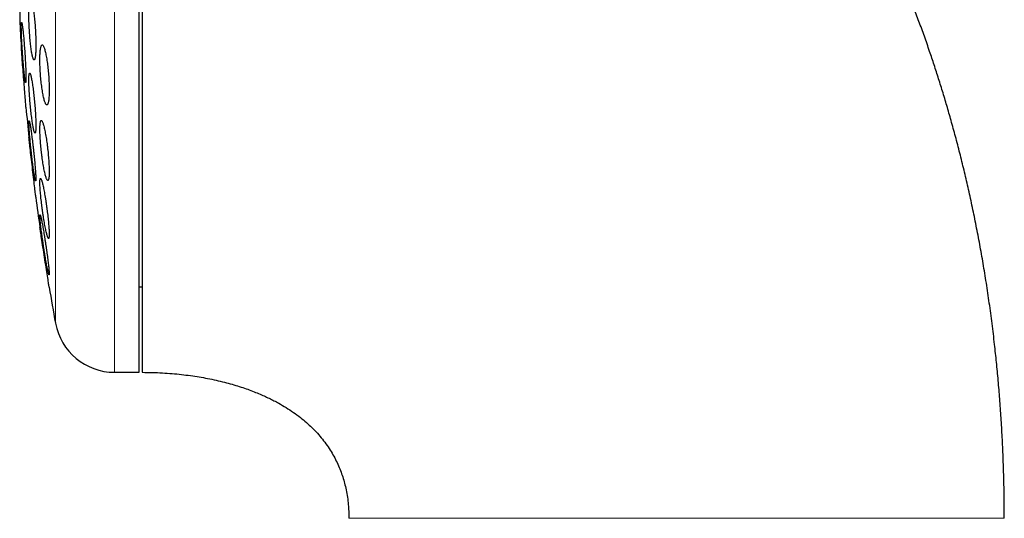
# Model space of a CAD drawing. Header units: millimetres. Extents: x 8 to 913, y 12 to 937.
# Tile 47 of 70: x 249 to 281, y 807 to 823. Entities that reach past the tile are written whole.
import ezdxf

# ---------------------------------------------------------------- set-up
doc = ezdxf.new("R2010")
doc.units = ezdxf.units.MM

msp = doc.modelspace()

# ---------------------------------------------------------------- linework, layer by layer
at = {"color": 252, "linetype": 'Continuous', "lineweight": 0}
for p, q in [((251.806, 843.413), (251.806, 811.413)), ((249.839, 827.413), (249.839, 813.052))]:
    msp.add_line(p, q, dxfattribs=at)
at = {"color": 7, "linetype": 'Continuous', "lineweight": 30}
for p, q in [((252.632, 811.413), (252.632, 843.413)), ((248.646, 827.413), (248.646, 823.163)), ((252.632, 814.263), (252.732, 814.263)), ((251.806, 811.413), (252.632, 811.413))]:
    msp.add_line(p, q, dxfattribs=at)
at = {"color": 7, "linetype": 'Continuous', "lineweight": 30, "flags": 128}
for points in [[(248.856, 820.25), (248.855, 820.251), (248.855, 820.26), (248.854, 820.276), (248.852, 820.298), (248.849, 820.328), (248.847, 820.364), (248.843, 820.406), (248.84, 820.454), (248.836, 820.507), (248.831, 820.566), (248.826, 820.631), (248.821, 820.699), (248.815, 820.77), (248.809, 820.846), (248.803, 820.926), (248.797, 821.006), (248.79, 821.088), (248.784, 821.172), (248.777, 821.258), (248.771, 821.34), (248.764, 821.423), (248.758, 821.507), (248.751, 821.589), (248.745, 821.666), (248.74, 821.741), (248.734, 821.813), (248.729, 821.882), (248.724, 821.944), (248.719, 822.002), (248.715, 822.055), (248.712, 822.103), (248.708, 822.143), (248.706, 822.178), (248.704, 822.206), (248.702, 822.227), (248.701, 822.244), (248.7, 822.249), (248.7, 822.249)], [(249.184, 817.25), (249.184, 817.251), (249.183, 817.26), (249.181, 817.276), (249.179, 817.298), (249.175, 817.327), (249.171, 817.363), (249.166, 817.405), (249.161, 817.453), (249.155, 817.506), (249.148, 817.564), (249.14, 817.629), (249.132, 817.696), (249.124, 817.767), (249.115, 817.843), (249.106, 817.922), (249.097, 818.002), (249.087, 818.084), (249.078, 818.168), (249.068, 818.254), (249.058, 818.338), (249.048, 818.421), (249.039, 818.505), (249.029, 818.587), (249.02, 818.664), (249.011, 818.74), (249.003, 818.812), (248.995, 818.882), (248.988, 818.944), (248.981, 819.002), (248.975, 819.055), (248.969, 819.103), (248.965, 819.144), (248.961, 819.178), (248.957, 819.206), (248.955, 819.228), (248.953, 819.244), (248.952, 819.249), (248.952, 819.249)], [(249.629, 814.25), (249.629, 814.251), (249.627, 814.26), (249.625, 814.276), (249.621, 814.298), (249.617, 814.327), (249.611, 814.362), (249.605, 814.404), (249.598, 814.451), (249.59, 814.504), (249.581, 814.562), (249.571, 814.626), (249.56, 814.692), (249.549, 814.764), (249.538, 814.839), (249.525, 814.918), (249.513, 814.998), (249.5, 815.08), (249.487, 815.164), (249.474, 815.25), (249.461, 815.334), (249.448, 815.417), (249.435, 815.501), (249.422, 815.584), (249.41, 815.662), (249.399, 815.738), (249.387, 815.811), (249.376, 815.881), (249.367, 815.944), (249.358, 816.002), (249.349, 816.056), (249.342, 816.104), (249.336, 816.144), (249.33, 816.178), (249.326, 816.206), (249.323, 816.228), (249.32, 816.244), (249.32, 816.249), (249.32, 816.249)]]:
    msp.add_lwpolyline(points, dxfattribs=at)
at = {"color": 7, "linetype": 'Continuous', "lineweight": 30}
for centre, radius, start, end in [((328.096, 827.413), 79.564, 183.06198, 183.72117), ((328.096, 827.413), 79.564, 185.1653, 185.88928), ((328.096, 827.413), 79.564, 187.33874, 188.0659), ((328.096, 827.413), 79.564, 189.52285, 190.39867), ((251.806, 813.413), 2, 190.3987, 270)]:
    msp.add_arc(centre, radius, start, end, dxfattribs=at)
for points, knots in [([(281.459, 806.545), (281.459, 806.775), (281.457, 807.234), (281.443, 807.915), (281.421, 808.586), (281.391, 809.246), (281.354, 809.891), (281.31, 810.522), (281.258, 811.139), (281.201, 811.745), (281.133, 812.378), (281.054, 813.036), (280.962, 813.717), (280.863, 814.384), (280.757, 815.036), (280.644, 815.674), (280.525, 816.297), (280.4, 816.907), (280.271, 817.502), (280.136, 818.083), (279.996, 818.651), (279.853, 819.204), (279.709, 819.735), (279.564, 820.242), (279.419, 820.727), (279.272, 821.2), (279.123, 821.662), (278.965, 822.134), (278.797, 822.617), (278.618, 823.109), (278.439, 823.585), (278.258, 824.047), (278.077, 824.495), (277.896, 824.928), (277.709, 825.361), (277.517, 825.792), (277.319, 826.221), (277.123, 826.634), (276.929, 827.031), (276.737, 827.412), (276.547, 827.778), (276.361, 828.13), (276.177, 828.466), (275.998, 828.788), (275.823, 829.094), (275.653, 829.384), (275.487, 829.662), (275.319, 829.939), (275.147, 830.214), (274.97, 830.494), (274.787, 830.776), (274.594, 831.067), (274.39, 831.368), (274.175, 831.678), (273.949, 831.995), (273.704, 832.333), (273.437, 832.689), (273.147, 833.064), (272.842, 833.447), (272.521, 833.837), (272.204, 834.21), (271.891, 834.566), (271.586, 834.904), (271.268, 835.245), (270.938, 835.588), (270.595, 835.933), (270.246, 836.272), (269.891, 836.606), (269.53, 836.933), (269.157, 837.26), (268.772, 837.586), (268.369, 837.914), (267.948, 838.243), (267.508, 838.573), (267.053, 838.899), (266.583, 839.221), (266.097, 839.539), (265.597, 839.85), (265.094, 840.146), (264.592, 840.427), (264.09, 840.693), (263.574, 840.951), (263.044, 841.201), (262.499, 841.442), (261.967, 841.662), (261.449, 841.862), (260.948, 842.043), (260.435, 842.216), (259.911, 842.379), (259.379, 842.532), (258.838, 842.674), (258.289, 842.805), (257.729, 842.924), (257.197, 843.025), (256.693, 843.109), (256.22, 843.179), (255.739, 843.24), (255.25, 843.293), (254.757, 843.336), (254.26, 843.37), (253.757, 843.395), (253.247, 843.41), (252.905, 843.412), (252.732, 843.413)], [0, 0, 0, 0, 0.013311, 0.026416, 0.039318, 0.052017, 0.064516, 0.076599, 0.088492, 0.100198, 0.111716, 0.125188, 0.138401, 0.151357, 0.164059, 0.17651, 0.188711, 0.200666, 0.212377, 0.223847, 0.235077, 0.246071, 0.25683, 0.266761, 0.276488, 0.286011, 0.295334, 0.304458, 0.314769, 0.324818, 0.334607, 0.344141, 0.353421, 0.362449, 0.371229, 0.380601, 0.389678, 0.398463, 0.406958, 0.415166, 0.42309, 0.430732, 0.438094, 0.44518, 0.451991, 0.458414, 0.464577, 0.470679, 0.477083, 0.483285, 0.489751, 0.496476, 0.503461, 0.510702, 0.518198, 0.525946, 0.534759, 0.543872, 0.553283, 0.56299, 0.57299, 0.581546, 0.590302, 0.599257, 0.608411, 0.617762, 0.62731, 0.636492, 0.645847, 0.655377, 0.66508, 0.674956, 0.685342, 0.695915, 0.706676, 0.717626, 0.728767, 0.740102, 0.751633, 0.762378, 0.773294, 0.784384, 0.795652, 0.807102, 0.818739, 0.828845, 0.839095, 0.849493, 0.860045, 0.870754, 0.881431, 0.89227, 0.903276, 0.914457, 0.923531, 0.932724, 0.942039, 0.951481, 0.961053, 0.970584, 0.98025, 0.990054, 1, 1, 1, 1]), ([(252.732, 831.602), (252.732, 831.431), (252.732, 831.088), (252.732, 830.57), (252.732, 830.049), (252.732, 829.526), (252.732, 829), (252.732, 828.471), (252.732, 827.941), (252.732, 827.41), (252.732, 826.879), (252.732, 826.35), (252.732, 825.823), (252.732, 825.297), (252.732, 824.773), (252.732, 824.251), (252.732, 823.732), (252.732, 823.217), (252.732, 822.709), (252.732, 822.206), (252.732, 821.708), (252.732, 821.216), (252.732, 820.729), (252.732, 820.251), (252.732, 819.78), (252.732, 819.319), (252.732, 818.867), (252.732, 818.424), (252.732, 817.99), (252.732, 817.566), (252.732, 817.153), (252.732, 816.752), (252.732, 816.362), (252.732, 815.986), (252.732, 815.621), (252.732, 815.27), (252.732, 814.93), (252.732, 814.605), (252.732, 814.294), (252.732, 813.998), (252.732, 813.717), (252.732, 813.45), (252.732, 813.199), (252.732, 812.963), (252.732, 812.743), (252.732, 812.539), (252.732, 812.351), (252.732, 812.181), (252.732, 812.027), (252.732, 811.89), (252.732, 811.769), (252.732, 811.666), (252.732, 811.58), (252.732, 811.512), (252.732, 811.461), (252.732, 811.428), (252.732, 811.413), (252.732, 811.415), (252.732, 811.415)], [0, 0, 0, 0, 0.018101, 0.036151, 0.054171, 0.07218, 0.090198, 0.108245, 0.126341, 0.144444, 0.162496, 0.180517, 0.198526, 0.216543, 0.234589, 0.252682, 0.270786, 0.288837, 0.306858, 0.324867, 0.342884, 0.36093, 0.379024, 0.397127, 0.415179, 0.433199, 0.451208, 0.469225, 0.487271, 0.505365, 0.523468, 0.54152, 0.55954, 0.577549, 0.595566, 0.613612, 0.631706, 0.649809, 0.667861, 0.685881, 0.70389, 0.721908, 0.739953, 0.758047, 0.77615, 0.794202, 0.812223, 0.830231, 0.848249, 0.866294, 0.884388, 0.902489, 0.920539, 0.938559, 0.956568, 0.974586, 0.992633, 1, 1, 1, 1]), ([(249.01, 823.831), (249.007, 823.83), (248.999, 823.828), (248.989, 823.808), (248.98, 823.777), (248.972, 823.734), (248.965, 823.679), (248.96, 823.614), (248.956, 823.538), (248.953, 823.454), (248.952, 823.363), (248.952, 823.264), (248.954, 823.161), (248.957, 823.053), (248.962, 822.943), (248.968, 822.831), (248.975, 822.72), (248.983, 822.609), (248.992, 822.502), (249.003, 822.398), (249.014, 822.3), (249.026, 822.208), (249.038, 822.124), (249.051, 822.049), (249.064, 821.983), (249.077, 821.928), (249.09, 821.885), (249.103, 821.854), (249.115, 821.835), (249.127, 821.829), (249.138, 821.836), (249.148, 821.856), (249.157, 821.888), (249.165, 821.932), (249.171, 821.987), (249.177, 822.053), (249.181, 822.129), (249.183, 822.214), (249.184, 822.306), (249.184, 822.405), (249.182, 822.509), (249.179, 822.616), (249.174, 822.727), (249.169, 822.838), (249.161, 822.95), (249.153, 823.06), (249.144, 823.168), (249.133, 823.271), (249.122, 823.369), (249.11, 823.46), (249.098, 823.544), (249.085, 823.618), (249.072, 823.683), (249.059, 823.737), (249.046, 823.78), (249.033, 823.81), (249.021, 823.828), (249.014, 823.83), (249.01, 823.831)], [0, 0, 0, 0, 0.01788, 0.035817, 0.053696, 0.071581, 0.089522, 0.107406, 0.125206, 0.143064, 0.160864, 0.178583, 0.196358, 0.214078, 0.231786, 0.24955, 0.267258, 0.28503, 0.302857, 0.320628, 0.338509, 0.356447, 0.374328, 0.392319, 0.410367, 0.428358, 0.44641, 0.46452, 0.482572, 0.50061, 0.518706, 0.536744, 0.554697, 0.572707, 0.59066, 0.608495, 0.626388, 0.644223, 0.661961, 0.679755, 0.697493, 0.715195, 0.732954, 0.750656, 0.768401, 0.786201, 0.803946, 0.82179, 0.839691, 0.857536, 0.875497, 0.893514, 0.911474, 0.929516, 0.947614, 0.965655, 0.982828, 1, 1, 1, 1]), ([(248.711, 823.075), (248.709, 823.074), (248.706, 823.071), (248.703, 823.052), (248.701, 823.021), (248.7, 822.978), (248.7, 822.924), (248.701, 822.859), (248.703, 822.784), (248.705, 822.7), (248.709, 822.609), (248.714, 822.51), (248.719, 822.407), (248.725, 822.299), (248.732, 822.188), (248.739, 822.076), (248.747, 821.963), (248.755, 821.852), (248.763, 821.744), (248.772, 821.64), (248.781, 821.541), (248.79, 821.449), (248.798, 821.365), (248.806, 821.29), (248.814, 821.225), (248.822, 821.171), (248.829, 821.128), (248.835, 821.097), (248.841, 821.079), (248.846, 821.073), (248.849, 821.08), (248.852, 821.1), (248.854, 821.132), (248.856, 821.175), (248.856, 821.23), (248.855, 821.296), (248.853, 821.372), (248.85, 821.456), (248.846, 821.548), (248.842, 821.646), (248.837, 821.75), (248.83, 821.859), (248.824, 821.969), (248.816, 822.082), (248.809, 822.194), (248.8, 822.305), (248.792, 822.413), (248.783, 822.517), (248.774, 822.615), (248.766, 822.707), (248.757, 822.79), (248.749, 822.865), (248.741, 822.929), (248.733, 822.983), (248.726, 823.025), (248.72, 823.054), (248.715, 823.072), (248.712, 823.074), (248.711, 823.075)], [0, 0, 0, 0, 0.017812, 0.035682, 0.053494, 0.071307, 0.089177, 0.106991, 0.12479, 0.142646, 0.160446, 0.17826, 0.19613, 0.213944, 0.231801, 0.249714, 0.26757, 0.285479, 0.303445, 0.321354, 0.339303, 0.357308, 0.375257, 0.393215, 0.41123, 0.429187, 0.44712, 0.465109, 0.483041, 0.500925, 0.518865, 0.536748, 0.554581, 0.57247, 0.590302, 0.608105, 0.625963, 0.643766, 0.661571, 0.679433, 0.697239, 0.71508, 0.732978, 0.750819, 0.768712, 0.786662, 0.804555, 0.822494, 0.84049, 0.858429, 0.876388, 0.894404, 0.912363, 0.930306, 0.948307, 0.96625, 0.983125, 1, 1, 1, 1]), ([(249.397, 822.331), (249.392, 822.33), (249.382, 822.328), (249.369, 822.308), (249.357, 822.277), (249.346, 822.234), (249.337, 822.179), (249.33, 822.114), (249.324, 822.038), (249.321, 821.954), (249.319, 821.863), (249.32, 821.765), (249.322, 821.662), (249.326, 821.555), (249.332, 821.445), (249.34, 821.334), (249.349, 821.223), (249.36, 821.113), (249.372, 821.006), (249.386, 820.902), (249.401, 820.804), (249.416, 820.712), (249.433, 820.628), (249.45, 820.552), (249.467, 820.486), (249.485, 820.43), (249.502, 820.387), (249.52, 820.355), (249.536, 820.335), (249.552, 820.329), (249.567, 820.336), (249.58, 820.355), (249.592, 820.388), (249.603, 820.432), (249.612, 820.487), (249.619, 820.554), (249.624, 820.63), (249.628, 820.714), (249.629, 820.806), (249.629, 820.904), (249.626, 821.008), (249.622, 821.115), (249.616, 821.225), (249.608, 821.336), (249.599, 821.447), (249.588, 821.556), (249.575, 821.663), (249.561, 821.767), (249.547, 821.864), (249.531, 821.956), (249.514, 822.04), (249.497, 822.115), (249.48, 822.181), (249.462, 822.235), (249.445, 822.278), (249.428, 822.309), (249.412, 822.328), (249.402, 822.33), (249.397, 822.331)], [0, 0, 0, 0, 0.0178819, 0.0358199, 0.0537008, 0.0715902, 0.0895371, 0.1074255, 0.1251655, 0.1429628, 0.1607024, 0.1782993, 0.1959526, 0.2135498, 0.2311271, 0.2487602, 0.2663384, 0.2840258, 0.301769, 0.3194574, 0.3373378, 0.3552743, 0.3731554, 0.3912303, 0.4093623, 0.4274374, 0.4456239, 0.4638684, 0.4820544, 0.5002173, 0.5184387, 0.5366006, 0.5546128, 0.5726834, 0.5906946, 0.6084973, 0.6263577, 0.6441598, 0.6617891, 0.679475, 0.6971043, 0.7146714, 0.7322944, 0.7498621, 0.7675025, 0.7851985, 0.8028399, 0.8206565, 0.838529, 0.8563465, 0.8743676, 0.8924455, 0.910467, 0.9286328, 0.9468563, 0.9650218, 0.982511, 1, 1, 1, 1]), ([(248.979, 821.393), (248.977, 821.392), (248.971, 821.39), (248.965, 821.37), (248.96, 821.339), (248.956, 821.296), (248.953, 821.242), (248.952, 821.177), (248.953, 821.103), (248.954, 821.019), (248.958, 820.928), (248.962, 820.83), (248.968, 820.727), (248.975, 820.62), (248.984, 820.51), (248.993, 820.398), (249.004, 820.286), (249.015, 820.175), (249.027, 820.067), (249.039, 819.963), (249.052, 819.864), (249.065, 819.772), (249.078, 819.687), (249.091, 819.611), (249.104, 819.546), (249.116, 819.49), (249.128, 819.447), (249.139, 819.416), (249.149, 819.397), (249.158, 819.391), (249.165, 819.398), (249.172, 819.417), (249.177, 819.449), (249.181, 819.493), (249.184, 819.548), (249.184, 819.614), (249.184, 819.689), (249.182, 819.773), (249.179, 819.864), (249.174, 819.963), (249.168, 820.066), (249.161, 820.174), (249.152, 820.284), (249.143, 820.396), (249.132, 820.508), (249.121, 820.618), (249.109, 820.726), (249.097, 820.83), (249.084, 820.929), (249.071, 821.021), (249.058, 821.105), (249.045, 821.18), (249.032, 821.245), (249.02, 821.299), (249.008, 821.342), (248.997, 821.372), (248.988, 821.39), (248.982, 821.392), (248.979, 821.393)], [0, 0, 0, 0, 0.01777, 0.035597, 0.053366, 0.071139, 0.088969, 0.106742, 0.12446, 0.142234, 0.159952, 0.177661, 0.195426, 0.213135, 0.230909, 0.248739, 0.266513, 0.284397, 0.302338, 0.320223, 0.338216, 0.356266, 0.37426, 0.392313, 0.410423, 0.428476, 0.446513, 0.464607, 0.482643, 0.500593, 0.518601, 0.53655, 0.554383, 0.572272, 0.590104, 0.607839, 0.625632, 0.643368, 0.66107, 0.678829, 0.696532, 0.714278, 0.732081, 0.749828, 0.767676, 0.78558, 0.803428, 0.821391, 0.839411, 0.857375, 0.875417, 0.893517, 0.911559, 0.929609, 0.947717, 0.965766, 0.982883, 1, 1, 1, 1]), ([(248.959, 819.802), (248.958, 819.801), (248.955, 819.798), (248.953, 819.779), (248.952, 819.748), (248.953, 819.706), (248.955, 819.652), (248.958, 819.587), (248.963, 819.513), (248.969, 819.43), (248.976, 819.339), (248.985, 819.241), (248.994, 819.138), (249.005, 819.03), (249.016, 818.92), (249.028, 818.808), (249.04, 818.695), (249.053, 818.584), (249.066, 818.475), (249.079, 818.37), (249.092, 818.271), (249.105, 818.179), (249.117, 818.094), (249.129, 818.018), (249.14, 817.953), (249.15, 817.898), (249.158, 817.855), (249.166, 817.824), (249.173, 817.806), (249.178, 817.8), (249.181, 817.807), (249.184, 817.826), (249.184, 817.858), (249.184, 817.902), (249.182, 817.956), (249.178, 818.021), (249.173, 818.096), (249.167, 818.18), (249.16, 818.271), (249.151, 818.369), (249.142, 818.473), (249.131, 818.581), (249.12, 818.691), (249.108, 818.804), (249.095, 818.916), (249.082, 819.027), (249.069, 819.136), (249.056, 819.24), (249.043, 819.339), (249.031, 819.431), (249.018, 819.515), (249.007, 819.59), (248.996, 819.655), (248.986, 819.709), (248.978, 819.751), (248.97, 819.781), (248.964, 819.799), (248.961, 819.801), (248.959, 819.802)], [0, 0, 0, 0, 0.017712, 0.035479, 0.053191, 0.070903, 0.088671, 0.106383, 0.124093, 0.141859, 0.15957, 0.177347, 0.19518, 0.212958, 0.230846, 0.248791, 0.26668, 0.284676, 0.30273, 0.320727, 0.33878, 0.356892, 0.374946, 0.39298, 0.411073, 0.429106, 0.447052, 0.465056, 0.483002, 0.50083, 0.518715, 0.536543, 0.554276, 0.572066, 0.589799, 0.607502, 0.625261, 0.642964, 0.660714, 0.678519, 0.696269, 0.714121, 0.732029, 0.749881, 0.767848, 0.785872, 0.803839, 0.821883, 0.839985, 0.858029, 0.876077, 0.894184, 0.912232, 0.930211, 0.948247, 0.966225, 0.983112, 1, 1, 1, 1]), ([(249.365, 819.812), (249.361, 819.811), (249.353, 819.808), (249.343, 819.789), (249.335, 819.758), (249.328, 819.716), (249.323, 819.661), (249.32, 819.597), (249.319, 819.522), (249.32, 819.439), (249.323, 819.349), (249.328, 819.251), (249.334, 819.149), (249.342, 819.042), (249.352, 818.933), (249.364, 818.822), (249.376, 818.71), (249.39, 818.6), (249.405, 818.492), (249.421, 818.388), (249.438, 818.289), (249.455, 818.196), (249.473, 818.11), (249.49, 818.034), (249.507, 817.967), (249.524, 817.912), (249.541, 817.868), (249.556, 817.836), (249.571, 817.816), (249.584, 817.81), (249.596, 817.817), (249.606, 817.836), (249.614, 817.868), (249.621, 817.912), (249.626, 817.966), (249.628, 818.032), (249.629, 818.107), (249.628, 818.191), (249.625, 818.282), (249.62, 818.379), (249.614, 818.482), (249.605, 818.589), (249.595, 818.699), (249.584, 818.81), (249.571, 818.921), (249.557, 819.031), (249.542, 819.139), (249.526, 819.243), (249.509, 819.342), (249.492, 819.434), (249.474, 819.519), (249.457, 819.595), (249.44, 819.661), (249.423, 819.716), (249.406, 819.759), (249.391, 819.79), (249.377, 819.809), (249.369, 819.811), (249.365, 819.812)], [0, 0, 0, 0, 0.01773, 0.035516, 0.053246, 0.070982, 0.088776, 0.106511, 0.124132, 0.141809, 0.15943, 0.177, 0.194625, 0.212195, 0.229847, 0.247554, 0.265207, 0.283039, 0.300926, 0.318759, 0.336792, 0.354883, 0.372917, 0.391089, 0.409318, 0.427489, 0.44567, 0.46391, 0.48209, 0.500146, 0.518261, 0.536316, 0.554168, 0.572078, 0.58993, 0.607592, 0.625311, 0.642973, 0.660542, 0.678168, 0.695738, 0.71335, 0.731017, 0.74863, 0.766399, 0.784225, 0.801995, 0.81997, 0.838002, 0.855978, 0.874119, 0.892318, 0.910459, 0.928653, 0.946905, 0.965097, 0.982549, 1, 1, 1, 1]), ([(249.34, 817.879), (249.338, 817.878), (249.332, 817.875), (249.326, 817.856), (249.322, 817.826), (249.32, 817.783), (249.319, 817.73), (249.321, 817.666), (249.324, 817.592), (249.33, 817.509), (249.337, 817.419), (249.345, 817.322), (249.356, 817.22), (249.367, 817.113), (249.381, 817.003), (249.395, 816.892), (249.41, 816.78), (249.426, 816.669), (249.443, 816.56), (249.461, 816.455), (249.478, 816.355), (249.496, 816.262), (249.513, 816.176), (249.53, 816.1), (249.546, 816.033), (249.561, 815.977), (249.575, 815.934), (249.588, 815.902), (249.599, 815.883), (249.609, 815.877), (249.616, 815.884), (249.623, 815.903), (249.627, 815.935), (249.629, 815.978), (249.629, 816.032), (249.627, 816.097), (249.624, 816.171), (249.619, 816.254), (249.611, 816.345), (249.602, 816.442), (249.592, 816.545), (249.58, 816.652), (249.567, 816.762), (249.552, 816.873), (249.537, 816.985), (249.521, 817.096), (249.504, 817.205), (249.486, 817.31), (249.469, 817.409), (249.451, 817.502), (249.434, 817.587), (249.417, 817.663), (249.401, 817.729), (249.386, 817.784), (249.372, 817.827), (249.36, 817.857), (249.349, 817.876), (249.343, 817.878), (249.34, 817.879)], [0, 0, 0, 0, 0.01762, 0.035295, 0.052914, 0.070537, 0.088216, 0.105839, 0.123408, 0.141033, 0.158603, 0.176225, 0.193903, 0.211527, 0.229312, 0.247154, 0.26494, 0.282931, 0.300978, 0.318969, 0.337119, 0.355326, 0.373476, 0.391668, 0.409918, 0.428108, 0.446203, 0.464356, 0.482449, 0.50035, 0.518309, 0.536209, 0.553908, 0.571664, 0.589363, 0.606942, 0.624577, 0.642157, 0.659747, 0.677394, 0.694985, 0.712712, 0.730494, 0.748221, 0.76615, 0.784135, 0.802065, 0.820176, 0.838345, 0.856457, 0.874651, 0.892903, 0.911096, 0.929233, 0.947428, 0.965564, 0.982782, 1, 1, 1, 1]), ([(249.325, 816.664), (249.323, 816.663), (249.321, 816.66), (249.319, 816.641), (249.32, 816.611), (249.322, 816.568), (249.326, 816.515), (249.332, 816.451), (249.339, 816.377), (249.349, 816.295), (249.36, 816.205), (249.372, 816.108), (249.385, 816.005), (249.4, 815.898), (249.416, 815.788), (249.432, 815.676), (249.449, 815.563), (249.467, 815.451), (249.484, 815.342), (249.502, 815.236), (249.519, 815.136), (249.535, 815.043), (249.551, 814.957), (249.566, 814.881), (249.58, 814.815), (249.592, 814.76), (249.603, 814.717), (249.612, 814.686), (249.619, 814.667), (249.624, 814.662), (249.628, 814.669), (249.629, 814.688), (249.629, 814.719), (249.626, 814.763), (249.622, 814.817), (249.616, 814.881), (249.608, 814.955), (249.599, 815.038), (249.588, 815.129), (249.576, 815.226), (249.562, 815.329), (249.547, 815.437), (249.531, 815.547), (249.515, 815.659), (249.498, 815.772), (249.48, 815.884), (249.463, 815.993), (249.445, 816.098), (249.428, 816.198), (249.412, 816.291), (249.396, 816.375), (249.381, 816.451), (249.368, 816.516), (249.356, 816.571), (249.345, 816.613), (249.336, 816.643), (249.33, 816.661), (249.326, 816.663), (249.325, 816.664)], [0, 0, 0, 0, 0.0175789, 0.0352138, 0.0527925, 0.0703707, 0.088005, 0.1055836, 0.1231834, 0.1408387, 0.1584394, 0.176183, 0.1939823, 0.2117268, 0.2296735, 0.2476765, 0.2656238, 0.2837469, 0.3019274, 0.3200505, 0.3382451, 0.3564979, 0.3746919, 0.3928182, 0.411003, 0.4291283, 0.4470755, 0.4650809, 0.4830272, 0.5007662, 0.5185625, 0.536301, 0.553896, 0.5715473, 0.5891425, 0.6067188, 0.6243508, 0.6419279, 0.6596164, 0.6773605, 0.69505, 0.7129331, 0.7308724, 0.7487563, 0.7668342, 0.784969, 0.803047, 0.8212344, 0.8394798, 0.8576667, 0.8758278, 0.8940474, 0.9122075, 0.9302166, 0.948284, 0.9662921, 0.9831461, 1, 1, 1, 1]), ([(252.732, 811.413), (252.845, 811.412), (253.069, 811.41), (253.4, 811.396), (253.722, 811.373), (254.034, 811.343), (254.335, 811.305), (254.625, 811.261), (254.91, 811.21), (255.19, 811.151), (255.464, 811.086), (255.72, 811.016), (255.961, 810.943), (256.189, 810.867), (256.403, 810.788), (256.605, 810.708), (256.788, 810.628), (256.959, 810.549), (257.121, 810.468), (257.31, 810.366), (257.528, 810.238), (257.77, 810.079), (257.995, 809.914), (258.201, 809.743), (258.389, 809.569), (258.569, 809.383), (258.737, 809.186), (258.89, 808.981), (259.026, 808.773), (259.146, 808.563), (259.249, 808.352), (259.338, 808.14), (259.413, 807.928), (259.475, 807.713), (259.528, 807.486), (259.57, 807.248), (259.594, 807.046), (259.606, 806.892), (259.61, 806.811), (259.613, 806.755), (259.614, 806.717), (259.616, 806.67), (259.617, 806.611), (259.617, 806.568), (259.617, 806.545)], [0, 0, 0, 0, 0.035845, 0.070951, 0.105182, 0.138427, 0.170591, 0.201602, 0.2314, 0.262724, 0.292487, 0.320662, 0.347236, 0.372206, 0.396943, 0.419895, 0.441081, 0.460548, 0.479503, 0.498611, 0.528934, 0.559616, 0.590663, 0.617432, 0.644512, 0.671949, 0.699684, 0.72678, 0.753073, 0.778631, 0.803513, 0.827766, 0.851464, 0.875065, 0.898729, 0.925345, 0.951857, 0.963396, 0.974318, 0.977597, 0.98132, 0.986276, 0.992493, 1, 1, 1, 1])]:
    msp.add_open_spline(points, degree=3, knots=knots, dxfattribs=at)
at = {"color": 252, "linetype": 'Continuous', "lineweight": 0}
for points, knots in [([(274.996, 806.545), (274.825, 806.545), (274.483, 806.545), (273.968, 806.545), (273.453, 806.545), (272.937, 806.545), (272.421, 806.545), (271.915, 806.545), (271.421, 806.545), (270.939, 806.545), (270.459, 806.545), (269.983, 806.545), (269.5, 806.545), (269.012, 806.545), (268.521, 806.545), (268.035, 806.545), (267.556, 806.545), (267.084, 806.545), (266.63, 806.545), (266.192, 806.545), (265.771, 806.545), (265.36, 806.545), (264.957, 806.545), (264.572, 806.545), (264.204, 806.545), (263.852, 806.545), (263.511, 806.545), (263.18, 806.545), (262.862, 806.545), (262.555, 806.545), (262.26, 806.545), (261.978, 806.545), (261.71, 806.545), (261.456, 806.545), (261.215, 806.545), (261.001, 806.545), (260.809, 806.545), (260.64, 806.545), (260.482, 806.545), (260.337, 806.545), (260.203, 806.545), (260.083, 806.545), (259.976, 806.545), (259.882, 806.545), (259.801, 806.545), (259.735, 806.545), (259.683, 806.545), (259.645, 806.545), (259.621, 806.545), (259.619, 806.545), (259.617, 806.545)], [0, 0, 0, 0, 0.023981, 0.048061, 0.072225, 0.096462, 0.120755, 0.145091, 0.168063, 0.191047, 0.214032, 0.237005, 0.259954, 0.284255, 0.308502, 0.332682, 0.356783, 0.380793, 0.404701, 0.42714, 0.449472, 0.471691, 0.493791, 0.515768, 0.536464, 0.557045, 0.577514, 0.597869, 0.618116, 0.638258, 0.658302, 0.678255, 0.698128, 0.717933, 0.737684, 0.757398, 0.774279, 0.79116, 0.808053, 0.824976, 0.841943, 0.858974, 0.876087, 0.893303, 0.910642, 0.928127, 0.945781, 0.963628, 0.981693, 1, 1, 1, 1]), ([(281.459, 806.545), (281.458, 806.545), (281.455, 806.545), (281.433, 806.545), (281.398, 806.545), (281.349, 806.545), (281.285, 806.545), (281.207, 806.545), (281.119, 806.545), (281.023, 806.545), (280.92, 806.545), (280.805, 806.545), (280.678, 806.545), (280.539, 806.545), (280.387, 806.545), (280.223, 806.545), (280.051, 806.545), (279.874, 806.545), (279.692, 806.545), (279.498, 806.545), (279.291, 806.545), (279.086, 806.545), (278.886, 806.545), (278.693, 806.545), (278.492, 806.545), (278.28, 806.545), (278.073, 806.545), (277.872, 806.545), (277.678, 806.545), (277.479, 806.545), (277.273, 806.545), (277.061, 806.545), (276.844, 806.545), (276.63, 806.545), (276.422, 806.545), (276.22, 806.545), (276.017, 806.545), (275.813, 806.545), (275.609, 806.545), (275.405, 806.545), (275.201, 806.545), (275.065, 806.545), (274.996, 806.545)], [0, 0, 0, 0, 0.037078, 0.074242, 0.11144, 0.148616, 0.185717, 0.222691, 0.259486, 0.291505, 0.323364, 0.355082, 0.38668, 0.41818, 0.449608, 0.480991, 0.51236, 0.540472, 0.568562, 0.596602, 0.624573, 0.652464, 0.674322, 0.696135, 0.717915, 0.739675, 0.761436, 0.77911, 0.796769, 0.814383, 0.831927, 0.849387, 0.866752, 0.884022, 0.899053, 0.913971, 0.928731, 0.943286, 0.957618, 0.971789, 0.985888, 1, 1, 1, 1])]:
    msp.add_open_spline(points, degree=3, knots=knots, dxfattribs=at)

doc.saveas('drawing.dxf')
